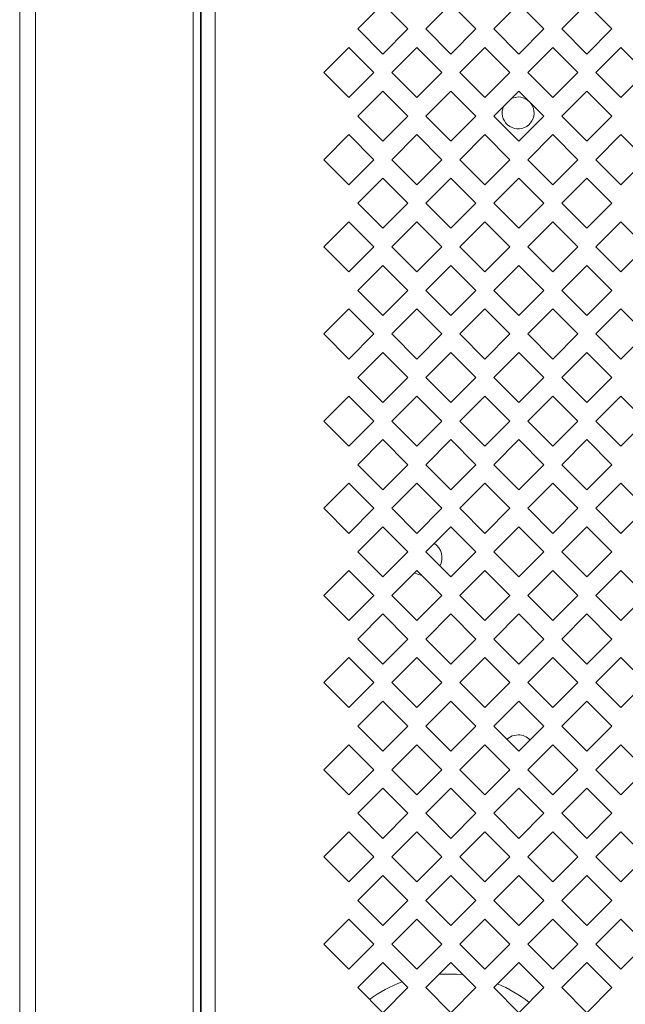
# Model space of a CAD drawing. Header units: millimetres. Extents: x 38 to 253, y 25 to 200.
# Tile 45 of 71: x 38 to 44, y 150 to 159. Entities that reach past the tile are written whole.
import ezdxf

# ---------------------------------------------------------------- set-up
doc = ezdxf.new("R2010")
doc.units = ezdxf.units.MM

msp = doc.modelspace()

# ---------------------------------------------------------------- linework, layer by layer
at = {"color": 7, "linetype": 'Continuous', "lineweight": 15}
for p, q in [((38.05757, 176.24288), (38.05757, 85.20955)), ((38.20491, 85.20955), (38.20491, 176.24288)), ((39.69077, 176.24288), (39.69077, 85.20955)), ((39.75757, 85.20955), (39.75757, 176.24288)), ((39.76424, 176.24288), (39.76424, 85.20955)), ((39.89757, 176.24288), (39.89757, 85.20955)), ((41.23854, 159.18622), (41.47424, 159.42192)), ((41.47424, 159.42192), (41.70994, 159.18622)), ((41.87854, 159.18622), (42.11424, 159.42192)), ((42.11424, 159.42192), (42.34994, 159.18622)), ((42.51854, 159.18622), (42.75424, 159.42192)), ((42.75424, 159.42192), (42.98994, 159.18622)), ((43.15854, 159.18622), (43.39424, 159.42192)), ((43.39424, 159.42192), (43.62994, 159.18622)), ((41.47424, 158.95051), (41.23854, 159.18622)), ((41.70994, 159.18622), (41.47424, 158.95051)), ((42.11424, 158.95051), (41.87854, 159.18622)), ((42.34994, 159.18622), (42.11424, 158.95051)), ((42.75424, 158.95051), (42.51854, 159.18622)), ((42.98994, 159.18622), (42.75424, 158.95051)), ((43.39424, 158.95051), (43.15854, 159.18622)), ((43.62994, 159.18622), (43.39424, 158.95051)), ((40.91854, 158.77621), (41.15424, 159.01192)), ((41.15424, 159.01192), (41.38994, 158.77621)), ((41.55854, 158.77621), (41.79424, 159.01192)), ((41.79424, 159.01192), (42.02994, 158.77621)), ((42.19854, 158.77621), (42.43424, 159.01192)), ((42.43424, 159.01192), (42.66994, 158.77621)), ((42.83854, 158.77621), (43.07424, 159.01192)), ((43.07424, 159.01192), (43.30994, 158.77621)), ((43.47854, 158.77621), (43.71424, 159.01192)), ((43.71424, 159.01192), (43.94994, 158.77621)), ((41.15424, 158.54051), (40.91854, 158.77621)), ((41.38994, 158.77621), (41.15424, 158.54051)), ((41.79424, 158.54051), (41.55854, 158.77621)), ((42.02994, 158.77621), (41.79424, 158.54051)), ((42.43424, 158.54051), (42.19854, 158.77621)), ((42.66994, 158.77621), (42.43424, 158.54051)), ((43.07424, 158.54051), (42.83854, 158.77621)), ((43.30994, 158.77621), (43.07424, 158.54051)), ((43.71424, 158.54051), (43.47854, 158.77621)), ((43.94994, 158.77621), (43.71424, 158.54051)), ((41.23854, 158.36622), (41.47424, 158.60192)), ((41.47424, 158.60192), (41.70994, 158.36622)), ((41.87854, 158.36622), (42.11424, 158.60192)), ((42.11424, 158.60192), (42.34994, 158.36622)), ((42.51854, 158.36622), (42.75424, 158.60192)), ((42.75424, 158.60192), (42.98994, 158.36622)), ((43.15854, 158.36622), (43.39424, 158.60192)), ((43.39424, 158.60192), (43.62994, 158.36622)), ((41.47424, 158.13051), (41.23854, 158.36622)), ((41.70994, 158.36622), (41.47424, 158.13051)), ((42.11424, 158.13051), (41.87854, 158.36622)), ((42.34994, 158.36622), (42.11424, 158.13051)), ((42.75424, 158.13051), (42.51854, 158.36622)), ((42.98994, 158.36622), (42.75424, 158.13051)), ((43.39424, 158.13051), (43.15854, 158.36622)), ((43.62994, 158.36622), (43.39424, 158.13051)), ((40.91854, 157.95622), (41.15424, 158.19192)), ((41.15424, 158.19192), (41.38994, 157.95622)), ((41.55854, 157.95622), (41.79424, 158.19192)), ((41.79424, 158.19192), (42.02994, 157.95622)), ((42.19854, 157.95622), (42.43424, 158.19192)), ((42.43424, 158.19192), (42.66994, 157.95622)), ((42.83854, 157.95622), (43.07424, 158.19192)), ((43.07424, 158.19192), (43.30994, 157.95622)), ((43.47854, 157.95622), (43.71424, 158.19192)), ((43.71424, 158.19192), (43.94994, 157.95622)), ((41.15424, 157.72051), (40.91854, 157.95622)), ((41.38994, 157.95622), (41.15424, 157.72051)), ((41.79424, 157.72051), (41.55854, 157.95622)), ((42.02994, 157.95622), (41.79424, 157.72051)), ((42.43424, 157.72051), (42.19854, 157.95622)), ((42.66994, 157.95622), (42.43424, 157.72051)), ((43.07424, 157.72051), (42.83854, 157.95622)), ((43.30994, 157.95622), (43.07424, 157.72051)), ((43.71424, 157.72051), (43.47854, 157.95622)), ((43.94994, 157.95622), (43.71424, 157.72051)), ((41.23854, 157.54622), (41.47424, 157.78192)), ((41.47424, 157.78192), (41.70994, 157.54622)), ((41.87854, 157.54622), (42.11424, 157.78192)), ((42.11424, 157.78192), (42.34994, 157.54622)), ((42.51854, 157.54622), (42.75424, 157.78192)), ((42.75424, 157.78192), (42.98994, 157.54622)), ((43.15854, 157.54622), (43.39424, 157.78192)), ((43.39424, 157.78192), (43.62994, 157.54622)), ((41.47424, 157.31051), (41.23854, 157.54622)), ((41.70994, 157.54622), (41.47424, 157.31051)), ((42.11424, 157.31051), (41.87854, 157.54622)), ((42.34994, 157.54622), (42.11424, 157.31051)), ((42.75424, 157.31051), (42.51854, 157.54622)), ((42.98994, 157.54622), (42.75424, 157.31051)), ((43.39424, 157.31051), (43.15854, 157.54622)), ((43.62994, 157.54622), (43.39424, 157.31051)), ((40.91854, 157.13621), (41.15424, 157.37192)), ((41.15424, 157.37192), (41.38994, 157.13621)), ((41.55854, 157.13621), (41.79424, 157.37192)), ((41.79424, 157.37192), (42.02994, 157.13621)), ((42.19854, 157.13621), (42.43424, 157.37192)), ((42.43424, 157.37192), (42.66994, 157.13621)), ((42.83854, 157.13621), (43.07424, 157.37192)), ((43.07424, 157.37192), (43.30994, 157.13621)), ((43.47854, 157.13621), (43.71424, 157.37192)), ((43.71424, 157.37192), (43.94994, 157.13621)), ((41.15424, 156.90051), (40.91854, 157.13621)), ((41.38994, 157.13621), (41.15424, 156.90051)), ((41.79424, 156.90051), (41.55854, 157.13621)), ((42.02994, 157.13621), (41.79424, 156.90051)), ((42.43424, 156.90051), (42.19854, 157.13621)), ((42.66994, 157.13621), (42.43424, 156.90051)), ((43.07424, 156.90051), (42.83854, 157.13621)), ((43.30994, 157.13621), (43.07424, 156.90051)), ((43.71424, 156.90051), (43.47854, 157.13621)), ((43.94994, 157.13621), (43.71424, 156.90051)), ((41.23854, 156.72622), (41.47424, 156.96192)), ((41.47424, 156.96192), (41.70994, 156.72622)), ((41.87854, 156.72622), (42.11424, 156.96192)), ((42.11424, 156.96192), (42.34994, 156.72622)), ((42.51854, 156.72622), (42.75424, 156.96192)), ((42.75424, 156.96192), (42.98994, 156.72622)), ((43.15854, 156.72622), (43.39424, 156.96192)), ((43.39424, 156.96192), (43.62994, 156.72622)), ((41.47424, 156.49051), (41.23854, 156.72622)), ((41.70994, 156.72622), (41.47424, 156.49051)), ((42.11424, 156.49051), (41.87854, 156.72622)), ((42.34994, 156.72622), (42.11424, 156.49051)), ((42.75424, 156.49051), (42.51854, 156.72622)), ((42.98994, 156.72622), (42.75424, 156.49051)), ((43.39424, 156.49051), (43.15854, 156.72622)), ((43.62994, 156.72622), (43.39424, 156.49051)), ((40.91854, 156.31622), (41.15424, 156.55192)), ((41.15424, 156.55192), (41.38994, 156.31622)), ((41.55854, 156.31622), (41.79424, 156.55192)), ((41.79424, 156.55192), (42.02994, 156.31622)), ((42.19854, 156.31622), (42.43424, 156.55192)), ((42.43424, 156.55192), (42.66994, 156.31622)), ((42.83854, 156.31622), (43.07424, 156.55192)), ((43.07424, 156.55192), (43.30994, 156.31622)), ((43.47854, 156.31622), (43.71424, 156.55192)), ((43.71424, 156.55192), (43.94994, 156.31622)), ((41.15424, 156.08051), (40.91854, 156.31622)), ((41.38994, 156.31622), (41.15424, 156.08051)), ((41.79424, 156.08051), (41.55854, 156.31622)), ((42.02994, 156.31622), (41.79424, 156.08051)), ((42.43424, 156.08051), (42.19854, 156.31622)), ((42.66994, 156.31622), (42.43424, 156.08051)), ((43.07424, 156.08051), (42.83854, 156.31622)), ((43.30994, 156.31622), (43.07424, 156.08051)), ((43.71424, 156.08051), (43.47854, 156.31622)), ((43.94994, 156.31622), (43.71424, 156.08051)), ((41.23854, 155.90622), (41.47424, 156.14192)), ((41.47424, 156.14192), (41.70994, 155.90622)), ((41.87854, 155.90622), (42.11424, 156.14192)), ((42.11424, 156.14192), (42.34994, 155.90622)), ((42.51854, 155.90622), (42.75424, 156.14192)), ((42.75424, 156.14192), (42.98994, 155.90622)), ((43.15854, 155.90622), (43.39424, 156.14192)), ((43.39424, 156.14192), (43.62994, 155.90622)), ((41.47424, 155.67051), (41.23854, 155.90622)), ((41.70994, 155.90622), (41.47424, 155.67051)), ((42.11424, 155.67051), (41.87854, 155.90622)), ((42.34994, 155.90622), (42.11424, 155.67051)), ((42.75424, 155.67051), (42.51854, 155.90622)), ((42.98994, 155.90622), (42.75424, 155.67051)), ((43.39424, 155.67051), (43.15854, 155.90622)), ((43.62994, 155.90622), (43.39424, 155.67051)), ((40.91854, 155.49621), (41.15424, 155.73192)), ((41.15424, 155.73192), (41.38994, 155.49621)), ((41.55854, 155.49621), (41.79424, 155.73192)), ((41.79424, 155.73192), (42.02994, 155.49621)), ((42.19854, 155.49621), (42.43424, 155.73192)), ((42.43424, 155.73192), (42.66994, 155.49621)), ((42.83854, 155.49621), (43.07424, 155.73192)), ((43.07424, 155.73192), (43.30994, 155.49621)), ((43.47854, 155.49621), (43.71424, 155.73192)), ((43.71424, 155.73192), (43.94994, 155.49621)), ((41.15424, 155.26051), (40.91854, 155.49621)), ((41.38994, 155.49621), (41.15424, 155.26051)), ((41.79424, 155.26051), (41.55854, 155.49621)), ((42.02994, 155.49621), (41.79424, 155.26051)), ((42.43424, 155.26051), (42.19854, 155.49621)), ((42.66994, 155.49621), (42.43424, 155.26051)), ((43.07424, 155.26051), (42.83854, 155.49621)), ((43.30994, 155.49621), (43.07424, 155.26051)), ((43.71424, 155.26051), (43.47854, 155.49621)), ((43.94994, 155.49621), (43.71424, 155.26051)), ((41.23854, 155.08622), (41.47424, 155.32192)), ((41.47424, 155.32192), (41.70994, 155.08622)), ((41.87854, 155.08622), (42.11424, 155.32192)), ((42.11424, 155.32192), (42.34994, 155.08622)), ((42.51854, 155.08622), (42.75424, 155.32192)), ((42.75424, 155.32192), (42.98994, 155.08622)), ((43.15854, 155.08622), (43.39424, 155.32192)), ((43.39424, 155.32192), (43.62994, 155.08622)), ((41.47424, 154.85051), (41.23854, 155.08622)), ((41.70994, 155.08622), (41.47424, 154.85051)), ((42.11424, 154.85051), (41.87854, 155.08622)), ((42.34994, 155.08622), (42.11424, 154.85051)), ((42.75424, 154.85051), (42.51854, 155.08622)), ((42.98994, 155.08622), (42.75424, 154.85051)), ((43.39424, 154.85051), (43.15854, 155.08622)), ((43.62994, 155.08622), (43.39424, 154.85051)), ((40.91854, 154.67622), (41.15424, 154.91192)), ((41.15424, 154.91192), (41.38994, 154.67622)), ((41.55854, 154.67622), (41.79424, 154.91192)), ((41.79424, 154.91192), (42.02994, 154.67622)), ((42.19854, 154.67622), (42.43424, 154.91192)), ((42.43424, 154.91192), (42.66994, 154.67622)), ((42.83854, 154.67622), (43.07424, 154.91192)), ((43.07424, 154.91192), (43.30994, 154.67622)), ((43.47854, 154.67622), (43.71424, 154.91192)), ((43.71424, 154.91192), (43.94994, 154.67622)), ((41.15424, 154.44051), (40.91854, 154.67622)), ((41.38994, 154.67622), (41.15424, 154.44051)), ((41.79424, 154.44051), (41.55854, 154.67622)), ((42.02994, 154.67622), (41.79424, 154.44051)), ((42.43424, 154.44051), (42.19854, 154.67622)), ((42.66994, 154.67622), (42.43424, 154.44051)), ((43.07424, 154.44051), (42.83854, 154.67622)), ((43.30994, 154.67622), (43.07424, 154.44051)), ((43.71424, 154.44051), (43.47854, 154.67622)), ((43.94994, 154.67622), (43.71424, 154.44051)), ((41.23854, 154.26622), (41.47424, 154.50192)), ((41.47424, 154.50192), (41.70994, 154.26622)), ((41.87854, 154.26622), (42.11424, 154.50192)), ((42.11424, 154.50192), (42.34994, 154.26622)), ((42.51854, 154.26622), (42.75424, 154.50192)), ((42.75424, 154.50192), (42.98994, 154.26622)), ((43.15854, 154.26622), (43.39424, 154.50192)), ((43.39424, 154.50192), (43.62994, 154.26622)), ((41.47424, 154.03051), (41.23854, 154.26622)), ((41.70994, 154.26622), (41.47424, 154.03051)), ((41.70592, 154.26219), (41.70802, 154.26813)), ((42.11424, 154.03051), (41.87854, 154.26622)), ((42.34994, 154.26622), (42.11424, 154.03051)), ((42.75424, 154.03051), (42.51854, 154.26622)), ((42.98994, 154.26622), (42.75424, 154.03051)), ((43.39424, 154.03051), (43.15854, 154.26622)), ((43.62994, 154.26622), (43.39424, 154.03051)), ((40.91854, 153.85621), (41.15424, 154.09192)), ((41.15424, 154.09192), (41.38994, 153.85621)), ((41.55854, 153.85621), (41.79424, 154.09192)), ((41.79424, 154.09192), (42.02994, 153.85621)), ((42.19854, 153.85621), (42.43424, 154.09192)), ((42.43424, 154.09192), (42.66994, 153.85621)), ((42.83854, 153.85621), (43.07424, 154.09192)), ((43.07424, 154.09192), (43.30994, 153.85621)), ((43.47854, 153.85621), (43.71424, 154.09192)), ((43.71424, 154.09192), (43.94994, 153.85621)), ((41.15424, 153.62051), (40.91854, 153.85621)), ((41.38994, 153.85621), (41.15424, 153.62051)), ((41.79424, 153.62051), (41.55854, 153.85621)), ((42.02994, 153.85621), (41.79424, 153.62051)), ((42.43424, 153.62051), (42.19854, 153.85621)), ((42.66994, 153.85621), (42.43424, 153.62051)), ((43.07424, 153.62051), (42.83854, 153.85621)), ((43.30994, 153.85621), (43.07424, 153.62051)), ((43.71424, 153.62051), (43.47854, 153.85621)), ((43.94994, 153.85621), (43.71424, 153.62051)), ((41.23854, 153.44622), (41.47424, 153.68192)), ((41.47424, 153.68192), (41.70994, 153.44622)), ((41.87854, 153.44622), (42.11424, 153.68192)), ((42.11424, 153.68192), (42.34994, 153.44622)), ((42.51854, 153.44622), (42.75424, 153.68192)), ((42.75424, 153.68192), (42.98994, 153.44622)), ((43.15854, 153.44622), (43.39424, 153.68192)), ((43.39424, 153.68192), (43.62994, 153.44622)), ((41.47424, 153.21051), (41.23854, 153.44622)), ((41.70994, 153.44622), (41.47424, 153.21051)), ((42.11424, 153.21051), (41.87854, 153.44622)), ((42.34994, 153.44622), (42.11424, 153.21051)), ((42.75424, 153.21051), (42.51854, 153.44622)), ((42.98994, 153.44622), (42.75424, 153.21051)), ((43.39424, 153.21051), (43.15854, 153.44622)), ((43.62994, 153.44622), (43.39424, 153.21051)), ((40.91854, 153.03622), (41.15424, 153.27192)), ((41.15424, 153.27192), (41.38994, 153.03622)), ((41.55854, 153.03622), (41.79424, 153.27192)), ((41.79424, 153.27192), (42.02994, 153.03622)), ((42.19854, 153.03622), (42.43424, 153.27192)), ((42.43424, 153.27192), (42.66994, 153.03622)), ((42.83854, 153.03622), (43.07424, 153.27192)), ((43.07424, 153.27192), (43.30994, 153.03622)), ((43.47854, 153.03622), (43.71424, 153.27192)), ((43.71424, 153.27192), (43.94994, 153.03622)), ((41.15424, 152.80051), (40.91854, 153.03622)), ((41.38994, 153.03622), (41.15424, 152.80051)), ((41.79424, 152.80051), (41.55854, 153.03622)), ((42.02994, 153.03622), (41.79424, 152.80051)), ((42.43424, 152.80051), (42.19854, 153.03622)), ((42.66994, 153.03622), (42.43424, 152.80051)), ((43.07424, 152.80051), (42.83854, 153.03622)), ((43.30994, 153.03622), (43.07424, 152.80051)), ((43.71424, 152.80051), (43.47854, 153.03622)), ((43.94994, 153.03622), (43.71424, 152.80051)), ((41.23854, 152.62622), (41.47424, 152.86192)), ((41.47424, 152.86192), (41.70994, 152.62622)), ((41.87854, 152.62622), (42.11424, 152.86192)), ((42.11424, 152.86192), (42.34994, 152.62622)), ((42.51854, 152.62622), (42.75424, 152.86192)), ((42.75424, 152.86192), (42.98994, 152.62622)), ((43.15854, 152.62622), (43.39424, 152.86192)), ((43.39424, 152.86192), (43.62994, 152.62622)), ((41.47424, 152.39051), (41.23854, 152.62622)), ((41.70994, 152.62622), (41.47424, 152.39051)), ((42.11424, 152.39051), (41.87854, 152.62622)), ((42.34994, 152.62622), (42.11424, 152.39051)), ((42.75424, 152.39051), (42.51854, 152.62622)), ((42.98994, 152.62622), (42.75424, 152.39051)), ((43.39424, 152.39051), (43.15854, 152.62622)), ((43.62994, 152.62622), (43.39424, 152.39051)), ((40.91854, 152.21621), (41.15424, 152.45192)), ((41.15424, 152.45192), (41.38994, 152.21621)), ((41.55854, 152.21621), (41.79424, 152.45192)), ((41.79424, 152.45192), (42.02994, 152.21621)), ((42.19854, 152.21621), (42.43424, 152.45192)), ((42.43424, 152.45192), (42.66994, 152.21621)), ((42.83854, 152.21621), (43.07424, 152.45192)), ((43.07424, 152.45192), (43.30994, 152.21621)), ((43.47854, 152.21621), (43.71424, 152.45192)), ((43.71424, 152.45192), (43.94994, 152.21621)), ((41.15424, 151.98051), (40.91854, 152.21621)), ((41.38994, 152.21621), (41.15424, 151.98051)), ((41.79424, 151.98051), (41.55854, 152.21621)), ((42.02994, 152.21621), (41.79424, 151.98051)), ((42.43424, 151.98051), (42.19854, 152.21621)), ((42.66994, 152.21621), (42.43424, 151.98051)), ((43.07424, 151.98051), (42.83854, 152.21621)), ((43.30994, 152.21621), (43.07424, 151.98051)), ((43.71424, 151.98051), (43.47854, 152.21621)), ((43.94994, 152.21621), (43.71424, 151.98051)), ((41.23854, 151.80622), (41.47424, 152.04192)), ((41.47424, 152.04192), (41.70994, 151.80622)), ((41.87854, 151.80622), (42.11424, 152.04192)), ((42.11424, 152.04192), (42.34994, 151.80622)), ((42.51854, 151.80622), (42.75424, 152.04192)), ((42.75424, 152.04192), (42.98994, 151.80622)), ((43.15854, 151.80622), (43.39424, 152.04192)), ((43.39424, 152.04192), (43.62994, 151.80622)), ((41.47424, 151.57051), (41.23854, 151.80622)), ((41.70994, 151.80622), (41.47424, 151.57051)), ((42.11424, 151.57051), (41.87854, 151.80622)), ((42.34994, 151.80622), (42.11424, 151.57051)), ((42.75424, 151.57051), (42.51854, 151.80622)), ((42.98994, 151.80622), (42.75424, 151.57051)), ((43.39424, 151.57051), (43.15854, 151.80622)), ((43.62994, 151.80622), (43.39424, 151.57051)), ((40.91854, 151.39622), (41.15424, 151.63192)), ((41.15424, 151.63192), (41.38994, 151.39622)), ((41.55854, 151.39622), (41.79424, 151.63192)), ((41.79424, 151.63192), (42.02994, 151.39622)), ((42.19854, 151.39622), (42.43424, 151.63192)), ((42.43424, 151.63192), (42.66994, 151.39622)), ((42.83854, 151.39622), (43.07424, 151.63192)), ((43.07424, 151.63192), (43.30994, 151.39622)), ((43.47854, 151.39622), (43.71424, 151.63192)), ((43.71424, 151.63192), (43.94994, 151.39622)), ((41.15424, 151.16051), (40.91854, 151.39622)), ((41.38994, 151.39622), (41.15424, 151.16051)), ((41.79424, 151.16051), (41.55854, 151.39622)), ((42.02994, 151.39622), (41.79424, 151.16051)), ((42.43424, 151.16051), (42.19854, 151.39622)), ((42.66994, 151.39622), (42.43424, 151.16051)), ((43.07424, 151.16051), (42.83854, 151.39622)), ((43.30994, 151.39622), (43.07424, 151.16051)), ((43.71424, 151.16051), (43.47854, 151.39622)), ((43.94994, 151.39622), (43.71424, 151.16051)), ((41.23854, 150.98622), (41.47424, 151.22192)), ((41.47424, 151.22192), (41.70994, 150.98622)), ((41.87854, 150.98622), (42.11424, 151.22192)), ((42.11424, 151.22192), (42.34994, 150.98622)), ((42.51854, 150.98622), (42.75424, 151.22192)), ((42.75424, 151.22192), (42.98994, 150.98622)), ((43.15854, 150.98622), (43.39424, 151.22192)), ((43.39424, 151.22192), (43.62994, 150.98622)), ((41.47424, 150.75051), (41.23854, 150.98622)), ((41.70994, 150.98622), (41.47424, 150.75051)), ((42.11424, 150.75051), (41.87854, 150.98622)), ((42.34994, 150.98622), (42.11424, 150.75051)), ((42.75424, 150.75051), (42.51854, 150.98622)), ((42.98994, 150.98622), (42.75424, 150.75051)), ((43.39424, 150.75051), (43.15854, 150.98622)), ((43.62994, 150.98622), (43.39424, 150.75051)), ((40.91854, 150.57621), (41.15424, 150.81192)), ((41.15424, 150.81192), (41.38994, 150.57621)), ((41.55854, 150.57621), (41.79424, 150.81192)), ((41.79424, 150.81192), (42.02994, 150.57621)), ((42.19854, 150.57621), (42.43424, 150.81192)), ((42.43424, 150.81192), (42.66994, 150.57621)), ((42.83854, 150.57621), (43.07424, 150.81192)), ((43.07424, 150.81192), (43.30994, 150.57621)), ((43.47854, 150.57621), (43.71424, 150.81192)), ((43.71424, 150.81192), (43.94994, 150.57621)), ((41.15424, 150.34051), (40.91854, 150.57621)), ((41.38994, 150.57621), (41.15424, 150.34051)), ((41.79424, 150.34051), (41.55854, 150.57621)), ((42.02994, 150.57621), (41.79424, 150.34051)), ((42.43424, 150.34051), (42.19854, 150.57621)), ((42.66994, 150.57621), (42.43424, 150.34051)), ((43.07424, 150.34051), (42.83854, 150.57621)), ((43.30994, 150.57621), (43.07424, 150.34051)), ((43.71424, 150.34051), (43.47854, 150.57621)), ((43.94994, 150.57621), (43.71424, 150.34051)), ((41.23854, 150.16622), (41.47424, 150.40192)), ((41.47424, 150.40192), (41.70994, 150.16622)), ((41.87854, 150.16622), (42.11424, 150.40192)), ((42.11424, 150.40192), (42.34994, 150.16622)), ((42.51854, 150.16622), (42.75424, 150.40192)), ((42.75424, 150.40192), (42.98994, 150.16622)), ((43.15854, 150.16622), (43.39424, 150.40192)), ((43.39424, 150.40192), (43.62994, 150.16622)), ((41.47424, 149.93051), (41.23854, 150.16622)), ((41.70994, 150.16622), (41.47424, 149.93051)), ((42.11424, 149.93051), (41.87854, 150.16622)), ((42.34994, 150.16622), (42.11424, 149.93051)), ((42.75424, 149.93051), (42.51854, 150.16622)), ((42.98994, 150.16622), (42.75424, 149.93051)), ((43.39424, 149.93051), (43.15854, 150.16622)), ((43.62994, 150.16622), (43.39424, 149.93051))]:
    msp.add_line(p, q, dxfattribs=at)
at = {"color": 7, "linetype": 'Continuous', "lineweight": 15, "flags": 128}
for points in [[(42.68475, 158.53242), (42.69017, 158.5348), (42.74757, 158.54622)], [(41.84178, 154.04438), (41.80027, 154.05557), (41.77256, 154.07024)], [(42.64199, 152.50276), (42.69017, 152.5348), (42.74757, 152.54622)], [(42.00628, 150.29396), (42.16694, 150.29321), (42.22885, 150.28731)]]:
    msp.add_lwpolyline(points, dxfattribs=at)
at = {"color": 7, "linetype": 'Continuous', "lineweight": 15}
for centre, radius, start, end in [((42.74757, 158.39622), 0.15, 155.238169, 90), ((41.86405, 154.20955), 0.16667, 332.57009, 55.309209), ((42.74757, 152.39622), 0.15, 41.65732, 90), ((42.08091, 149.06288), 1.23333, 110.172424, 126.395171), ((42.08091, 149.06288), 1.23333, 51.395835, 67.436976)]:
    msp.add_arc(centre, radius, start, end, dxfattribs=at)

doc.saveas('drawing.dxf')
